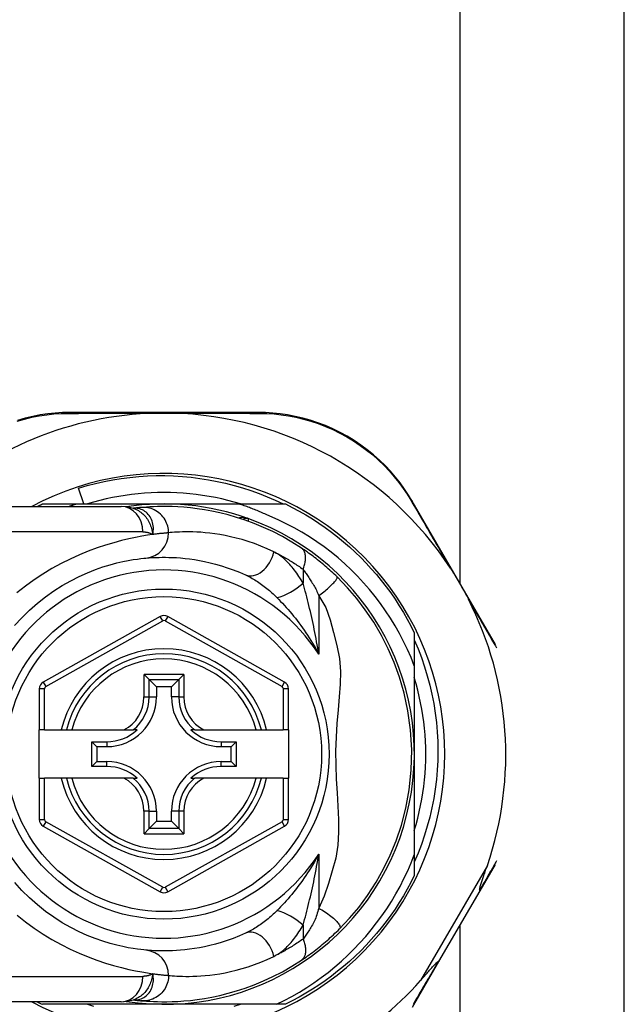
# Model space of a CAD drawing. Header units: inches. Extents: x 5 to 161, y 9 to 87.
# Tile 15 of 195: x 5.921 to 6.857, y 24.735 to 26.261. Entities that reach past the tile are written whole.
import ezdxf

# ---------------------------------------------------------------- set-up
doc = ezdxf.new("R2010")
doc.units = ezdxf.units.IN
doc.header["$MEASUREMENT"] = 0
doc.layers.add('Visible Edges(ANSI)', color=7, linetype='Continuous', lineweight=25)
doc.layers.add('Visible Tangent Edges(ANSI)', color=7, linetype='Continuous', lineweight=25)

msp = doc.modelspace()

# ---------------------------------------------------------------- linework, layer by layer
at = {"layer": 'Visible Edges(ANSI)'}
for p, q in [((6.8575, 23.8141), (6.8575, 28.7359)), ((6.6033, 25.3872), (6.6033, 28.6499)), ((6.2907, 25.6526), (5.9986, 25.6526)), ((6.0202, 25.5109), (6.0123, 25.5355)), ((5.8408, 25.5069), (6.0781, 25.5069)), ((5.9564, 25.5109), (6.0095, 25.5109)), ((6.0095, 25.5109), (6.1445, 25.5109)), ((6.0972, 25.504), (6.0972, 25.504)), ((6.1445, 25.5109), (6.2604, 25.5109)), ((6.2604, 25.5109), (6.3326, 25.5109)), ((6.6578, 25.2931), (6.5292, 25.5151)), ((6.1387, 25.3364), (5.9575, 25.2347)), ((6.3313, 25.2347), (6.1503, 25.3364)), ((6.5323, 25.3112), (6.5323, 25.2598)), ((6.5323, 25.2598), (6.5323, 25.1231)), ((6.1137, 25.2464), (6.1215, 25.2386)), ((6.1675, 25.2386), (6.1753, 25.2464)), ((6.1215, 25.2386), (6.1329, 25.2272)), ((6.1675, 25.2386), (6.1561, 25.2272)), ((5.9515, 25.2244), (5.9515, 25.1605)), ((6.1329, 25.2272), (6.1329, 25.2117)), ((6.1561, 25.2272), (6.1329, 25.2272)), ((6.1561, 25.2117), (6.1561, 25.2272)), ((6.3373, 25.1605), (6.3373, 25.2244)), ((5.9594, 25.1605), (5.9515, 25.1605)), ((5.9515, 25.0857), (5.9515, 25.1605)), ((5.9594, 25.1605), (5.9854, 25.1605)), ((5.9854, 25.1605), (5.9935, 25.1605)), ((5.9935, 25.1605), (6.0017, 25.1605)), ((6.0017, 25.1605), (6.0827, 25.1605)), ((6.0827, 25.1605), (6.0969, 25.1605)), ((6.1028, 25.1605), (6.0969, 25.1605)), ((6.1921, 25.1605), (6.1862, 25.1605)), ((6.1921, 25.1605), (6.2063, 25.1605)), ((6.2063, 25.1605), (6.2873, 25.1605)), ((6.2873, 25.1605), (6.2954, 25.1605)), ((6.2954, 25.1605), (6.3035, 25.1605)), ((6.3035, 25.1605), (6.3294, 25.1605)), ((6.3373, 25.1605), (6.3294, 25.1605)), ((6.3373, 25.1605), (6.3373, 25.0857)), ((6.0328, 25.1039), (6.0328, 25.1422)), ((6.0328, 25.1422), (6.0404, 25.1346)), ((6.0328, 25.1422), (6.0559, 25.1422)), ((6.2331, 25.1422), (6.2562, 25.1422)), ((6.2562, 25.1422), (6.2486, 25.1346)), ((6.2562, 25.1422), (6.2562, 25.1039)), ((6.0404, 25.1346), (6.0404, 25.1115)), ((6.0559, 25.1346), (6.0404, 25.1346)), ((6.2486, 25.1346), (6.2331, 25.1346)), ((6.2486, 25.1115), (6.2486, 25.1346)), ((6.5323, 25.1231), (6.5323, 24.9672)), ((6.0328, 25.1039), (6.0404, 25.1115)), ((6.0404, 25.1115), (6.0559, 25.1115)), ((6.2331, 25.1115), (6.2486, 25.1115)), ((6.2562, 25.1039), (6.2486, 25.1115)), ((6.0559, 25.1039), (6.0328, 25.1039)), ((6.2562, 25.1039), (6.2331, 25.1039)), ((5.9515, 25.0857), (5.9515, 25.0217)), ((5.9515, 25.0857), (5.9594, 25.0857)), ((5.9854, 25.0857), (5.9594, 25.0857)), ((5.9935, 25.0857), (5.9854, 25.0857)), ((6.0017, 25.0857), (5.9935, 25.0857)), ((6.0827, 25.0857), (6.0017, 25.0857)), ((6.0969, 25.0857), (6.0827, 25.0857)), ((6.0969, 25.0857), (6.1028, 25.0857)), ((6.1862, 25.0857), (6.1921, 25.0857)), ((6.2063, 25.0857), (6.1921, 25.0857)), ((6.2873, 25.0857), (6.2063, 25.0857)), ((6.2954, 25.0857), (6.2873, 25.0857)), ((6.3035, 25.0857), (6.2954, 25.0857)), ((6.3294, 25.0857), (6.3035, 25.0857)), ((6.3294, 25.0857), (6.3373, 25.0857)), ((6.3373, 25.0217), (6.3373, 25.0857)), ((6.1329, 25.0345), (6.1329, 25.019)), ((6.1561, 25.019), (6.1561, 25.0345)), ((6.1215, 25.0076), (6.1329, 25.019)), ((6.1329, 25.019), (6.1561, 25.019)), ((6.1675, 25.0076), (6.1561, 25.019)), ((5.9575, 25.0114), (6.1387, 24.9098)), ((6.1215, 25.0076), (6.1137, 24.9997)), ((6.1503, 24.9098), (6.3313, 25.0114)), ((6.1753, 24.9997), (6.1675, 25.0076)), ((6.5323, 24.9672), (6.5323, 24.935)), ((6.6342, 24.9113), (6.6579, 24.9522)), ((6.5703, 24.8014), (6.6342, 24.9113)), ((6.6033, 23.9001), (6.6033, 24.8581)), ((6.5293, 24.7307), (6.5703, 24.8014)), ((6.0972, 24.7421), (6.0972, 24.7421)), ((6.0781, 24.7392), (5.8408, 24.7392)), ((6.1445, 24.7353), (5.9564, 24.7353)), ((6.3188, 24.7353), (6.1445, 24.7353)), ((6.3326, 24.7353), (6.3188, 24.7353))]:
    msp.add_line(p, q, dxfattribs=at)
at = {"layer": 'Visible Edges(ANSI)', "flags": 128}
for points in [[(5.9986, 25.6526), (5.9875, 25.6524), (5.9762, 25.6517), (5.9646, 25.6505), (5.953, 25.6488), (5.9412, 25.6466), (5.9295, 25.6438), (5.9177, 25.6404)], [(6.1322, 25.6516), (6.1332, 25.6516), (6.1342, 25.6517), (6.1353, 25.6517), (6.1363, 25.6517), (6.1373, 25.6517), (6.1384, 25.6517), (6.1394, 25.6517), (6.1404, 25.6517), (6.1414, 25.6517), (6.1425, 25.6517), (6.1435, 25.6517), (6.1445, 25.6517), (6.1455, 25.6517), (6.1466, 25.6517), (6.1476, 25.6517), (6.1486, 25.6517), (6.1496, 25.6517), (6.1507, 25.6517), (6.1517, 25.6517), (6.1527, 25.6517), (6.1537, 25.6517), (6.1548, 25.6517), (6.1558, 25.6516), (6.1568, 25.6516)], [(6.5292, 25.5151), (6.5235, 25.5246), (6.5172, 25.534), (6.5104, 25.5434), (6.5032, 25.5526), (6.4954, 25.5616), (6.4871, 25.5703), (6.4784, 25.5788), (6.4692, 25.587), (6.4595, 25.5948), (6.4495, 25.6022), (6.439, 25.6092), (6.4283, 25.6158), (6.4172, 25.6218), (6.406, 25.6273), (6.3945, 25.6323), (6.3829, 25.6367), (6.3712, 25.6406), (6.3595, 25.6438), (6.3478, 25.6466), (6.3361, 25.6488), (6.3246, 25.6505), (6.3131, 25.6517), (6.3018, 25.6524), (6.2907, 25.6526)], [(6.0123, 25.5355), (6.0254, 25.5393), (6.0385, 25.5427), (6.0517, 25.5456), (6.0651, 25.5482), (6.0784, 25.5503), (6.0919, 25.552), (6.1054, 25.5533), (6.1189, 25.5542), (6.1324, 25.5547), (6.146, 25.5547), (6.1595, 25.5543), (6.1731, 25.5534), (6.1866, 25.5522), (6.2001, 25.5505), (6.2135, 25.5484), (6.2268, 25.5458), (6.2401, 25.5429), (6.2532, 25.5395), (6.2662, 25.5358), (6.2791, 25.5316), (6.2918, 25.527), (6.3044, 25.522), (6.3169, 25.5167), (6.3292, 25.5109)], [(6.263, 25.5109), (6.2534, 25.5137), (6.2437, 25.5163), (6.234, 25.5186), (6.2242, 25.5207), (6.2143, 25.5225), (6.2044, 25.5241), (6.1945, 25.5255), (6.1845, 25.5266), (6.1745, 25.5275), (6.1645, 25.5281), (6.1545, 25.5285), (6.1445, 25.5286), (6.1345, 25.5285), (6.1245, 25.5281), (6.1144, 25.5275), (6.1045, 25.5266), (6.0945, 25.5255), (6.0846, 25.5241), (6.0747, 25.5225), (6.0648, 25.5207), (6.055, 25.5186), (6.0453, 25.5163), (6.0356, 25.5137), (6.0259, 25.5109)], [(5.9485, 25.5069), (5.9488, 25.5071), (5.9492, 25.5073), (5.9495, 25.5074), (5.9498, 25.5076), (5.9501, 25.5078), (5.9505, 25.5079), (5.9508, 25.5081), (5.9511, 25.5083), (5.9515, 25.5084), (5.9518, 25.5086), (5.9521, 25.5088), (5.9524, 25.5089), (5.9528, 25.5091), (5.9531, 25.5093), (5.9534, 25.5094), (5.9538, 25.5096), (5.9541, 25.5097), (5.9544, 25.5099), (5.9548, 25.5101), (5.9551, 25.5102), (5.9554, 25.5104), (5.9557, 25.5106), (5.9561, 25.5107), (5.9564, 25.5109)], [(6.0095, 25.5109), (6.009, 25.5107), (6.0085, 25.5106), (6.008, 25.5104), (6.0075, 25.5102), (6.007, 25.5101), (6.0066, 25.5099), (6.0061, 25.5098), (6.0056, 25.5096), (6.0051, 25.5094), (6.0046, 25.5093), (6.0041, 25.5091), (6.0037, 25.5089), (6.0032, 25.5088), (6.0027, 25.5086), (6.0022, 25.5085), (6.0017, 25.5083), (6.0012, 25.5081), (6.0008, 25.508), (6.0003, 25.5078), (5.9998, 25.5076), (5.9993, 25.5074), (5.9988, 25.5073), (5.9983, 25.5071), (5.9979, 25.5069)], [(6.0975, 25.5039), (6.0876, 25.5062), (6.0781, 25.5069)], [(6.1092, 25.5053), (6.1089, 25.5053), (6.1085, 25.5052), (6.1082, 25.5052), (6.1078, 25.5052), (6.1074, 25.5051), (6.107, 25.5051), (6.1066, 25.5051), (6.1061, 25.505), (6.1057, 25.505), (6.1052, 25.5049), (6.1047, 25.5049), (6.1042, 25.5048), (6.1037, 25.5048), (6.1032, 25.5047), (6.1027, 25.5046), (6.1021, 25.5046), (6.1016, 25.5045), (6.101, 25.5045), (6.1004, 25.5044), (6.0998, 25.5043), (6.0992, 25.5043), (6.0985, 25.5042), (6.0979, 25.5041), (6.0972, 25.504)], [(6.3574, 25.4425), (6.3427, 25.4518), (6.3279, 25.4603), (6.3132, 25.4679), (6.2987, 25.4746), (6.2844, 25.4805), (6.2705, 25.4857), (6.2569, 25.4901), (6.2438, 25.4939), (6.2311, 25.497), (6.2189, 25.4997), (6.2072, 25.5018), (6.196, 25.5035), (6.1854, 25.5047), (6.1754, 25.5057), (6.166, 25.5063), (6.1572, 25.5067), (6.1489, 25.5069), (6.1413, 25.5069), (6.1344, 25.5068), (6.1281, 25.5066), (6.1224, 25.5063), (6.1173, 25.506), (6.113, 25.5056), (6.1092, 25.5053)], [(6.3086, 25.4917), (6.3067, 25.4927), (6.3047, 25.4936), (6.3027, 25.4945), (6.3008, 25.4954), (6.2988, 25.4962), (6.2968, 25.4971), (6.2948, 25.498), (6.2928, 25.4988), (6.2908, 25.4996), (6.2888, 25.5005), (6.2868, 25.5013), (6.2848, 25.5021), (6.2828, 25.5029), (6.2808, 25.5037), (6.2788, 25.5044), (6.2768, 25.5052), (6.2747, 25.5059), (6.2727, 25.5067), (6.2707, 25.5074), (6.2686, 25.5081), (6.2666, 25.5088), (6.2645, 25.5095), (6.2625, 25.5102), (6.2604, 25.5109)], [(6.3326, 25.5109), (6.3433, 25.5055), (6.3539, 25.4998), (6.3643, 25.4938), (6.3745, 25.4876), (6.3845, 25.4811), (6.3944, 25.4742), (6.4041, 25.4671), (6.4135, 25.4598), (6.4228, 25.4522), (6.4318, 25.4443), (6.4407, 25.4362), (6.4493, 25.4278), (6.4576, 25.4192), (6.4657, 25.4104), (6.4736, 25.4014), (6.4812, 25.3921), (6.4886, 25.3826), (6.4957, 25.373), (6.5025, 25.3631), (6.509, 25.3531), (6.5153, 25.3428), (6.5212, 25.3324), (6.5269, 25.3219), (6.5323, 25.3112)], [(6.5323, 25.2598), (6.5272, 25.2726), (6.5217, 25.2852), (6.5157, 25.2976), (6.5094, 25.3099), (6.5026, 25.3219), (6.4954, 25.3337), (6.4879, 25.3453), (6.4799, 25.3565), (6.4716, 25.3676), (6.4629, 25.3783), (6.4538, 25.3887), (6.4444, 25.3988), (6.4347, 25.4086), (6.4246, 25.418), (6.4142, 25.4271), (6.4035, 25.4359), (6.3925, 25.4442), (6.3813, 25.4522), (6.3698, 25.4598), (6.358, 25.467), (6.346, 25.4738), (6.3337, 25.4802), (6.3213, 25.4862), (6.3086, 25.4917)], [(6.4127, 25.3977), (6.4105, 25.3999), (6.4082, 25.402), (6.4059, 25.4041), (6.4036, 25.4063), (6.4013, 25.4084), (6.399, 25.4104), (6.3966, 25.4125), (6.3943, 25.4146), (6.3919, 25.4166), (6.3896, 25.4185), (6.3872, 25.4205), (6.3848, 25.4224), (6.3825, 25.4243), (6.3801, 25.4261), (6.3778, 25.4279), (6.3755, 25.4297), (6.3732, 25.4314), (6.3709, 25.4331), (6.3686, 25.4348), (6.3663, 25.4364), (6.364, 25.438), (6.3618, 25.4395), (6.3596, 25.441), (6.3574, 25.4425)], [(5.9133, 25.3222), (5.9245, 25.3345), (5.9362, 25.346), (5.9485, 25.3569), (5.9611, 25.3669), (5.974, 25.3761), (5.9871, 25.3844), (6.0002, 25.3918), (6.0133, 25.3984), (6.026, 25.4041), (6.0383, 25.4091), (6.0501, 25.4132), (6.0612, 25.4166), (6.0715, 25.4194), (6.0809, 25.4216), (6.0893, 25.4233), (6.0969, 25.4246), (6.1034, 25.4255), (6.1088, 25.4262), (6.1132, 25.4266), (6.1165, 25.4269)], [(6.1165, 25.4269), (6.1189, 25.4271), (6.1218, 25.4273), (6.125, 25.4276), (6.1286, 25.4278), (6.1326, 25.428), (6.1369, 25.4281), (6.1416, 25.4282), (6.1467, 25.4282), (6.1521, 25.4281), (6.1579, 25.4279), (6.164, 25.4276), (6.1704, 25.4271), (6.1772, 25.4265), (6.1843, 25.4256), (6.1917, 25.4245), (6.1995, 25.4232), (6.2075, 25.4216), (6.2159, 25.4197), (6.2246, 25.4175), (6.2334, 25.4149), (6.2426, 25.412), (6.2519, 25.4087), (6.2613, 25.4049), (6.271, 25.4008)], [(6.5882, 25.4112), (6.5895, 25.4093), (6.5907, 25.4073), (6.5919, 25.4053), (6.5932, 25.4034), (6.5944, 25.4014), (6.5956, 25.3994), (6.5968, 25.3974), (6.598, 25.3954), (6.5992, 25.3934), (6.6003, 25.3915), (6.6015, 25.3895), (6.6026, 25.3875), (6.6037, 25.3856), (6.6049, 25.3836), (6.606, 25.3816), (6.6071, 25.3796), (6.6082, 25.3776), (6.6094, 25.3756), (6.6105, 25.3736), (6.6116, 25.3715), (6.6127, 25.3694), (6.6139, 25.3673), (6.615, 25.3653), (6.616, 25.3632)], [(6.4164, 24.8521), (6.4319, 24.8686), (6.4461, 24.8855), (6.4598, 24.9041), (6.473, 24.9244), (6.4846, 24.9451), (6.4949, 24.9663), (6.5041, 24.9887), (6.5122, 25.0128), (6.5191, 25.0391), (6.5243, 25.0677), (6.5276, 25.0983), (6.5283, 25.1295), (6.5265, 25.1605), (6.5224, 25.1902), (6.5166, 25.2174), (6.5094, 25.2422), (6.5012, 25.265), (6.4919, 25.2863), (6.4815, 25.3068), (6.4695, 25.3274), (6.4564, 25.3468), (6.4431, 25.3644), (6.4288, 25.381), (6.4127, 25.3977)], [(6.5323, 25.3), (6.538, 25.2864), (6.5433, 25.2726), (6.5481, 25.2586), (6.5524, 25.2444), (6.5562, 25.2301), (6.5595, 25.2158), (6.5623, 25.2013), (6.5646, 25.1867), (6.5664, 25.1721), (6.5677, 25.1574), (6.5685, 25.1427), (6.5688, 25.1279), (6.5685, 25.1131), (6.5677, 25.0984), (6.5664, 25.0836), (6.5647, 25.0689), (6.5623, 25.0544), (6.5595, 25.0399), (6.5562, 25.0255), (6.5524, 25.0113), (6.5481, 24.9972), (6.5433, 24.9832), (6.5381, 24.9694), (6.5323, 24.9558)], [(6.5323, 25.0045), (6.5351, 25.0141), (6.5377, 25.0238), (6.54, 25.0336), (6.5421, 25.0434), (6.5439, 25.0532), (6.5456, 25.0631), (6.5469, 25.0731), (6.548, 25.083), (6.5489, 25.093), (6.5495, 25.103), (6.5499, 25.1131), (6.55, 25.1231), (6.5499, 25.1331), (6.5495, 25.1431), (6.5489, 25.1531), (6.548, 25.1631), (6.5469, 25.1731), (6.5456, 25.183), (6.5439, 25.1929), (6.5421, 25.2028), (6.54, 25.2126), (6.5377, 25.2223), (6.5351, 25.232), (6.5323, 25.2416)], [(6.3188, 24.7353), (6.3308, 24.7413), (6.3427, 24.7476), (6.3543, 24.7543), (6.3657, 24.7614), (6.3769, 24.7688), (6.3879, 24.7767), (6.3986, 24.7848), (6.4091, 24.7933), (6.4193, 24.8021), (6.4292, 24.8113), (6.4387, 24.8208), (6.448, 24.8305), (6.457, 24.8405), (6.4656, 24.8508), (6.4739, 24.8614), (6.4819, 24.8723), (6.4895, 24.8834), (6.4967, 24.8947), (6.5036, 24.9063), (6.5102, 24.9181), (6.5163, 24.9301), (6.522, 24.9423), (6.5274, 24.9547), (6.5323, 24.9672)], [(6.6335, 24.9123), (6.6334, 24.913), (6.6335, 24.9141), (6.6338, 24.9153), (6.6341, 24.9167), (6.6345, 24.9181), (6.635, 24.9196), (6.6355, 24.9212), (6.636, 24.9227), (6.6365, 24.9243), (6.637, 24.9257), (6.6374, 24.9271), (6.6379, 24.9286), (6.6384, 24.9302), (6.639, 24.9318), (6.6396, 24.9334), (6.6401, 24.9351), (6.6407, 24.9369), (6.6414, 24.9387), (6.642, 24.9406), (6.6427, 24.9425), (6.6433, 24.9445), (6.644, 24.9465), (6.6447, 24.9485), (6.6454, 24.9506)], [(6.1165, 24.8192), (6.1132, 24.8196), (6.1089, 24.82), (6.1034, 24.8207), (6.0969, 24.8217), (6.0893, 24.823), (6.0808, 24.8247), (6.0713, 24.8269), (6.061, 24.8296), (6.0499, 24.833), (6.0381, 24.8372), (6.0258, 24.8421), (6.0131, 24.8478), (6.0001, 24.8544), (5.987, 24.8618), (5.9739, 24.8701), (5.961, 24.8793), (5.9485, 24.8893), (5.9363, 24.9002), (5.9246, 24.9118), (5.9134, 24.9241)], [(6.5323, 24.935), (6.5269, 24.9243), (6.5212, 24.9137), (6.5153, 24.9033), (6.509, 24.8931), (6.5025, 24.883), (6.4957, 24.8732), (6.4886, 24.8635), (6.4812, 24.854), (6.4736, 24.8448), (6.4657, 24.8357), (6.4576, 24.8269), (6.4493, 24.8183), (6.4407, 24.81), (6.4318, 24.8018), (6.4228, 24.794), (6.4135, 24.7864), (6.4041, 24.779), (6.3944, 24.7719), (6.3845, 24.7651), (6.3745, 24.7586), (6.3643, 24.7523), (6.3539, 24.7463), (6.3433, 24.7407), (6.3326, 24.7353)], [(6.6342, 24.9113), (6.6342, 24.9113), (6.6342, 24.9113), (6.6342, 24.9113), (6.6342, 24.9114), (6.6342, 24.9114), (6.6342, 24.9114), (6.6342, 24.9115), (6.6342, 24.9115), (6.6341, 24.9115), (6.6341, 24.9116), (6.6341, 24.9116), (6.6341, 24.9117), (6.6341, 24.9117), (6.634, 24.9117), (6.634, 24.9118), (6.6339, 24.9118), (6.6339, 24.9119), (6.6339, 24.9119), (6.6338, 24.912), (6.6338, 24.9121), (6.6337, 24.9121), (6.6337, 24.9122), (6.6336, 24.9122), (6.6335, 24.9123)], [(6.3574, 24.8037), (6.3598, 24.8053), (6.3622, 24.8069), (6.3646, 24.8086), (6.3671, 24.8103), (6.3696, 24.8121), (6.3721, 24.814), (6.3746, 24.8158), (6.3771, 24.8177), (6.3797, 24.8197), (6.3822, 24.8217), (6.3848, 24.8237), (6.3873, 24.8258), (6.3898, 24.8279), (6.3924, 24.83), (6.3949, 24.8321), (6.3973, 24.8343), (6.3998, 24.8364), (6.4022, 24.8386), (6.4047, 24.8408), (6.4071, 24.8431), (6.4094, 24.8453), (6.4118, 24.8476), (6.4141, 24.8498), (6.4164, 24.8521)], [(6.271, 24.8454), (6.2613, 24.8412), (6.2518, 24.8375), (6.2425, 24.8341), (6.2333, 24.8312), (6.2244, 24.8286), (6.2158, 24.8264), (6.2074, 24.8245), (6.1994, 24.8229), (6.1916, 24.8216), (6.1842, 24.8205), (6.1771, 24.8197), (6.1703, 24.819), (6.1639, 24.8186), (6.1578, 24.8182), (6.152, 24.8181), (6.1466, 24.818), (6.1416, 24.818), (6.1369, 24.818), (6.1326, 24.8182), (6.1286, 24.8184), (6.125, 24.8186), (6.1218, 24.8188), (6.1189, 24.819), (6.1165, 24.8192)], [(6.1092, 24.7408), (6.113, 24.7405), (6.1173, 24.7402), (6.1224, 24.7399), (6.1281, 24.7396), (6.1344, 24.7394), (6.1413, 24.7392), (6.1489, 24.7392), (6.1572, 24.7394), (6.166, 24.7398), (6.1754, 24.7405), (6.1854, 24.7414), (6.196, 24.7427), (6.2072, 24.7444), (6.2189, 24.7465), (6.2311, 24.7491), (6.2438, 24.7523), (6.2569, 24.7561), (6.2705, 24.7605), (6.2844, 24.7656), (6.2987, 24.7715), (6.3132, 24.7783), (6.3279, 24.7858), (6.3426, 24.7943), (6.3574, 24.8037)], [(6.5418, 24.7721), (6.5433, 24.7739), (6.5448, 24.7756), (6.5463, 24.7773), (6.5478, 24.7789), (6.5492, 24.7806), (6.5506, 24.7822), (6.552, 24.7837), (6.5533, 24.7852), (6.5546, 24.7867), (6.5559, 24.7881), (6.5571, 24.7895), (6.5582, 24.7908), (6.5594, 24.792), (6.5604, 24.7932), (6.5614, 24.7943), (6.5624, 24.7954), (6.5634, 24.7964), (6.5644, 24.7975), (6.5654, 24.7985), (6.5663, 24.7994), (6.5672, 24.8002), (6.568, 24.8009), (6.5686, 24.8013), (6.5691, 24.8014)], [(6.5703, 24.8014), (6.5703, 24.8014), (6.5703, 24.8013), (6.5703, 24.8013), (6.5703, 24.8013), (6.5702, 24.8013), (6.5702, 24.8013), (6.5702, 24.8013), (6.5701, 24.8013), (6.5701, 24.8013), (6.5701, 24.8013), (6.57, 24.8013), (6.57, 24.8013), (6.5699, 24.8013), (6.5699, 24.8013), (6.5698, 24.8013), (6.5697, 24.8013), (6.5697, 24.8013), (6.5696, 24.8013), (6.5695, 24.8013), (6.5695, 24.8014), (6.5694, 24.8014), (6.5693, 24.8014), (6.5692, 24.8014), (6.5691, 24.8014)], [(6.0781, 24.7392), (6.0876, 24.7399), (6.0975, 24.7422)], [(6.0972, 24.7421), (6.0979, 24.7421), (6.0985, 24.742), (6.0992, 24.7419), (6.0998, 24.7418), (6.1004, 24.7418), (6.101, 24.7417), (6.1016, 24.7416), (6.1021, 24.7416), (6.1027, 24.7415), (6.1032, 24.7414), (6.1037, 24.7414), (6.1042, 24.7413), (6.1047, 24.7413), (6.1052, 24.7412), (6.1057, 24.7412), (6.1061, 24.7411), (6.1066, 24.7411), (6.107, 24.7411), (6.1074, 24.741), (6.1078, 24.741), (6.1082, 24.7409), (6.1085, 24.7409), (6.1089, 24.7409), (6.1092, 24.7408)], [(6.0259, 24.7353), (6.0356, 24.7325)], [(6.2534, 24.7325), (6.263, 24.7353)]]:
    msp.add_lwpolyline(points, dxfattribs=at)
at = {"layer": 'Visible Edges(ANSI)'}
msp.add_circle((6.1445, 25.1231), 0.2559, dxfattribs=at)
for centre, radius, start, end in [((6.1445, 25.1222), 0.5295, 91.3331, 133.4046), ((6.1445, 25.1222), 0.5295, 33.0725, 88.6669), ((6.1445, 25.1231), 0.435, 241.9275, 118.0725), ((6.1445, 25.1231), 0.3878, 70.212, 98.6661), ((6.1445, 25.1231), 0.3878, 261.3339, 70.212), ((6.2724, 25.4787), 0.00984, 70.212, 123.9366), ((6.1445, 25.1222), 0.5295, 341.0854, 27.0685), ((6.1445, 25.3261), 0.0118, 60.6868, 119.2912), ((6.1445, 25.1231), 0.1555, 13.9164, 166.0836), ((5.9633, 25.2244), 0.0118, 119.2912, 180), ((6.3255, 25.2244), 0.0118, 0, 60.6868), ((6.0559, 25.2117), 0.077, 270, 0), ((6.2331, 25.2117), 0.077, 180, 270), ((6.0559, 25.2117), 0.0694, 270, 312.5174), ((6.2331, 25.2117), 0.0694, 227.4826, 270), ((6.0559, 25.0345), 0.077, 0, 90), ((6.2331, 25.0345), 0.077, 90, 180), ((6.0559, 25.0345), 0.0694, 47.4826, 90), ((6.2331, 25.0345), 0.0694, 90, 132.5174), ((6.1445, 25.1231), 0.1555, 193.9164, 346.0836), ((5.9633, 25.0217), 0.0118, 180, 240.7088), ((6.3255, 25.0217), 0.0118, 299.3132, 0), ((6.1445, 24.9201), 0.0118, 240.7088, 299.3132), ((6.1445, 25.1222), 0.5295, 281.6205, 318.6133), ((6.1445, 25.1222), 0.5295, 226.3272, 258.3795), ((6.1445, 25.1231), 0.431, 242.9516, 244.1261)]:
    msp.add_arc(centre, radius, start, end, dxfattribs=at)
at = {"layer": 'Visible Tangent Edges(ANSI)'}
for p, q in [((6.112, 25.4676), (5.8408, 25.4676)), ((6.3599, 25.4097), (6.3599, 25.388)), ((6.3842, 25.3686), (6.3842, 25.278)), ((6.1426, 25.3295), (6.1387, 25.3364)), ((6.1503, 25.3364), (6.1464, 25.3295)), ((5.9614, 25.2279), (6.1426, 25.3295)), ((6.1464, 25.3295), (6.3274, 25.2279)), ((6.1137, 25.2117), (6.1137, 25.2464)), ((6.1753, 25.2464), (6.1137, 25.2464)), ((6.1753, 25.2464), (6.1753, 25.2117)), ((5.9575, 25.2347), (5.9614, 25.2279)), ((6.1215, 25.2117), (6.1215, 25.2386)), ((6.1215, 25.2386), (6.1675, 25.2386)), ((6.1675, 25.2386), (6.1675, 25.2117)), ((6.3274, 25.2279), (6.3313, 25.2347)), ((5.9594, 25.2244), (5.9515, 25.2244)), ((5.9594, 25.1605), (5.9594, 25.2244)), ((6.3373, 25.2244), (6.3294, 25.2244)), ((6.3294, 25.2244), (6.3294, 25.1605)), ((6.1137, 25.2117), (6.1215, 25.2117)), ((6.1215, 25.2117), (6.1329, 25.2117)), ((6.1675, 25.2117), (6.1561, 25.2117)), ((6.1675, 25.2117), (6.1753, 25.2117)), ((6.0559, 25.1422), (6.0559, 25.1346)), ((6.2331, 25.1422), (6.2331, 25.1346)), ((6.0559, 25.1039), (6.0559, 25.1115)), ((6.2331, 25.1039), (6.2331, 25.1115)), ((5.9594, 25.0217), (5.9594, 25.0857)), ((6.3294, 25.0857), (6.3294, 25.0217)), ((6.1137, 24.9997), (6.1137, 25.0345)), ((6.1215, 25.0345), (6.1137, 25.0345)), ((6.1215, 25.0076), (6.1215, 25.0345)), ((6.1215, 25.0345), (6.1329, 25.0345)), ((6.1675, 25.0345), (6.1561, 25.0345)), ((6.1753, 25.0345), (6.1675, 25.0345)), ((6.1675, 25.0345), (6.1675, 25.0076)), ((6.1753, 25.0345), (6.1753, 24.9997)), ((5.9515, 25.0217), (5.9594, 25.0217)), ((5.9614, 25.0183), (5.9575, 25.0114)), ((6.1426, 24.9167), (5.9614, 25.0183)), ((6.3274, 25.0183), (6.1464, 24.9167)), ((6.3313, 25.0114), (6.3274, 25.0183)), ((6.3294, 25.0217), (6.3373, 25.0217)), ((6.1137, 24.9997), (6.1753, 24.9997)), ((6.1675, 25.0076), (6.1215, 25.0076)), ((6.3842, 24.9681), (6.3842, 24.8842)), ((6.6454, 24.9506), (6.5418, 24.7721)), ((6.1387, 24.9098), (6.1426, 24.9167)), ((6.1464, 24.9167), (6.1503, 24.9098)), ((6.3599, 24.8581), (6.3599, 24.8365)), ((5.8408, 24.7786), (6.112, 24.7786))]:
    msp.add_line(p, q, dxfattribs=at)
at = {"layer": 'Visible Tangent Edges(ANSI)', "flags": 128}
for points in [[(5.917, 25.6391), (5.9285, 25.6424), (5.94, 25.6452), (5.9515, 25.6474), (5.9629, 25.6491), (5.9742, 25.6503), (5.9853, 25.651), (5.9962, 25.6513)], [(5.9962, 25.6513), (6.0014, 25.6513), (6.0067, 25.6513), (6.012, 25.6513), (6.0174, 25.6514), (6.0228, 25.6514), (6.0282, 25.6514), (6.0337, 25.6514), (6.0393, 25.6514), (6.0448, 25.6515), (6.0504, 25.6515), (6.0561, 25.6515), (6.0617, 25.6515), (6.0674, 25.6515), (6.0732, 25.6515), (6.079, 25.6515), (6.0848, 25.6516), (6.0906, 25.6516), (6.0965, 25.6516), (6.1024, 25.6516), (6.1083, 25.6516), (6.1143, 25.6516), (6.1202, 25.6516), (6.1262, 25.6516), (6.1322, 25.6516)], [(6.1568, 25.6516), (6.1628, 25.6516), (6.1688, 25.6516), (6.1748, 25.6516), (6.1807, 25.6516), (6.1867, 25.6516), (6.1926, 25.6516), (6.1984, 25.6516), (6.2043, 25.6516), (6.2101, 25.6515), (6.2159, 25.6515), (6.2217, 25.6515), (6.2274, 25.6515), (6.2331, 25.6515), (6.2388, 25.6515), (6.2444, 25.6515), (6.25, 25.6514), (6.2555, 25.6514), (6.261, 25.6514), (6.2665, 25.6514), (6.2719, 25.6514), (6.2773, 25.6513), (6.2826, 25.6513), (6.2879, 25.6513), (6.2932, 25.6513)], [(6.2932, 25.6513), (6.304, 25.651), (6.3151, 25.6503), (6.3263, 25.6491), (6.3376, 25.6474), (6.349, 25.6452), (6.3605, 25.6425), (6.3719, 25.6392), (6.3834, 25.6355), (6.3947, 25.6311), (6.4059, 25.6262), (6.417, 25.6208), (6.4278, 25.6149), (6.4383, 25.6085), (6.4485, 25.6017), (6.4584, 25.5944), (6.4679, 25.5868), (6.4769, 25.5788), (6.4854, 25.5705), (6.4936, 25.5619), (6.5012, 25.5531), (6.5083, 25.5442), (6.515, 25.535), (6.5212, 25.5258), (6.5268, 25.5166)], [(6.0985, 25.5041), (6.0984, 25.5041), (6.0984, 25.5041), (6.0983, 25.5041), (6.0982, 25.5041), (6.0982, 25.5041), (6.0981, 25.5041), (6.098, 25.5041), (6.098, 25.5041), (6.0979, 25.5041), (6.0979, 25.5041), (6.0978, 25.5041), (6.0978, 25.5041), (6.0977, 25.5041), (6.0977, 25.5041), (6.0976, 25.5041), (6.0976, 25.504), (6.0975, 25.504), (6.0975, 25.504), (6.0974, 25.504), (6.0974, 25.504), (6.0973, 25.504), (6.0973, 25.504), (6.0973, 25.504), (6.0972, 25.504)], [(6.0975, 25.5039), (6.0994, 25.5032), (6.1014, 25.5024), (6.1032, 25.5015), (6.1051, 25.5005), (6.1069, 25.4994), (6.1086, 25.4981), (6.1103, 25.4968), (6.1119, 25.4954), (6.1134, 25.4939), (6.1149, 25.4923), (6.1163, 25.4907), (6.1176, 25.4889), (6.1188, 25.4871), (6.12, 25.4852), (6.1211, 25.4833), (6.1221, 25.4813), (6.123, 25.4792), (6.1238, 25.4771), (6.1245, 25.4749), (6.1252, 25.4727), (6.1257, 25.4705), (6.1262, 25.4682), (6.1267, 25.4658), (6.127, 25.4634)], [(6.127, 25.4634), (6.1276, 25.4662), (6.128, 25.4689), (6.1281, 25.4716), (6.1281, 25.4742), (6.1279, 25.4769), (6.1275, 25.4794), (6.1269, 25.4819), (6.1262, 25.4843), (6.1253, 25.4866), (6.1242, 25.4888), (6.123, 25.4909), (6.1217, 25.4928), (6.1202, 25.4947), (6.1186, 25.4964), (6.1169, 25.4979), (6.1151, 25.4993), (6.1133, 25.5005), (6.1113, 25.5016), (6.1093, 25.5024), (6.1072, 25.5031), (6.1051, 25.5036), (6.1029, 25.504), (6.1007, 25.5041), (6.0985, 25.5041)], [(6.1517, 25.4661), (6.1516, 25.4686), (6.1514, 25.4711), (6.151, 25.4736), (6.1504, 25.4762), (6.1496, 25.4788), (6.1487, 25.4813), (6.1475, 25.4838), (6.1462, 25.4863), (6.1446, 25.4887), (6.1429, 25.491), (6.141, 25.4932), (6.139, 25.4952), (6.1368, 25.4971), (6.1345, 25.4987), (6.1321, 25.5003), (6.1296, 25.5016), (6.1271, 25.5027), (6.1245, 25.5036), (6.1219, 25.5044), (6.1193, 25.5049), (6.1167, 25.5053), (6.1141, 25.5055), (6.1117, 25.5055), (6.1092, 25.5053)], [(6.5268, 25.5166), (6.5292, 25.5125), (6.5316, 25.5084), (6.534, 25.5042), (6.5365, 25.5001), (6.5389, 25.4959), (6.5414, 25.4917), (6.5439, 25.4874), (6.5464, 25.4831), (6.5489, 25.4788), (6.5514, 25.4745), (6.554, 25.4701), (6.5565, 25.4657), (6.5591, 25.4613), (6.5617, 25.4568), (6.5643, 25.4524), (6.5669, 25.4479), (6.5695, 25.4434), (6.5722, 25.4388), (6.5748, 25.4343), (6.5775, 25.4297), (6.5802, 25.4251), (6.5828, 25.4205), (6.5855, 25.4158), (6.5882, 25.4112)], [(6.2758, 25.488), (6.2752, 25.4882), (6.2746, 25.4884), (6.2739, 25.4886), (6.2733, 25.4887), (6.2727, 25.4889), (6.2721, 25.489), (6.2714, 25.4892), (6.2708, 25.4893), (6.2701, 25.4894), (6.2695, 25.4895), (6.2689, 25.4895), (6.2682, 25.4896), (6.2676, 25.4896), (6.267, 25.4897), (6.2663, 25.4897), (6.2657, 25.4897), (6.2651, 25.4896), (6.2644, 25.4896), (6.2638, 25.4895), (6.2632, 25.4894), (6.2625, 25.4893), (6.2619, 25.4892), (6.2613, 25.4891), (6.2607, 25.4889)], [(6.275, 25.4841), (6.275, 25.4844), (6.2751, 25.4847), (6.2751, 25.485), (6.2752, 25.4852), (6.2753, 25.4855), (6.2753, 25.4857), (6.2754, 25.486), (6.2754, 25.4862), (6.2754, 25.4864), (6.2755, 25.4866), (6.2755, 25.4868), (6.2756, 25.487), (6.2756, 25.4871), (6.2756, 25.4873), (6.2757, 25.4874), (6.2757, 25.4875), (6.2757, 25.4876), (6.2757, 25.4877), (6.2757, 25.4878), (6.2758, 25.4879), (6.2758, 25.4879), (6.2758, 25.4879), (6.2758, 25.488), (6.2758, 25.488)], [(6.127, 25.4634), (6.1191, 25.4623), (6.1102, 25.4608), (6.1005, 25.459), (6.09, 25.4567), (6.0787, 25.454), (6.0667, 25.4508), (6.0541, 25.447), (6.0409, 25.4426), (6.0274, 25.4375), (6.0135, 25.4318), (5.9994, 25.4254), (5.9853, 25.4183), (5.9711, 25.4106), (5.9571, 25.4022), (5.9433, 25.3931), (5.9299, 25.3833), (5.9168, 25.3729)], [(6.112, 25.4676), (6.1127, 25.4676), (6.1133, 25.4675), (6.114, 25.4675), (6.1147, 25.4675), (6.1154, 25.4674), (6.116, 25.4673), (6.1167, 25.4672), (6.1174, 25.4671), (6.118, 25.467), (6.1187, 25.4669), (6.1193, 25.4667), (6.1199, 25.4666), (6.1206, 25.4664), (6.1212, 25.4662), (6.1218, 25.466), (6.1224, 25.4658), (6.123, 25.4655), (6.1236, 25.4653), (6.1242, 25.465), (6.1248, 25.4647), (6.1254, 25.4644), (6.1259, 25.4641), (6.1265, 25.4638), (6.127, 25.4634)], [(6.1517, 25.4661), (6.1511, 25.4661), (6.1505, 25.466), (6.1498, 25.466), (6.1491, 25.4659), (6.1484, 25.4658), (6.1476, 25.4658), (6.1468, 25.4657), (6.1459, 25.4656), (6.145, 25.4655), (6.1441, 25.4654), (6.1431, 25.4653), (6.1421, 25.4652), (6.1411, 25.4651), (6.14, 25.465), (6.1388, 25.4649), (6.1377, 25.4648), (6.1365, 25.4646), (6.1352, 25.4645), (6.134, 25.4643), (6.1326, 25.4642), (6.1313, 25.464), (6.1299, 25.4638), (6.1285, 25.4636), (6.127, 25.4634)], [(6.3147, 25.4366), (6.3046, 25.4413), (6.2946, 25.4455), (6.2848, 25.4493), (6.2752, 25.4526), (6.2658, 25.4555), (6.2566, 25.458), (6.2478, 25.4601), (6.2393, 25.4619), (6.2311, 25.4634), (6.2233, 25.4646), (6.2158, 25.4656), (6.2086, 25.4663), (6.2018, 25.4669), (6.1954, 25.4672), (6.1893, 25.4675), (6.1836, 25.4676), (6.1782, 25.4676), (6.1733, 25.4675), (6.1687, 25.4673), (6.1645, 25.4671), (6.1607, 25.4669), (6.1573, 25.4666), (6.1543, 25.4664), (6.1517, 25.4661)], [(6.3599, 25.4097), (6.3606, 25.4114), (6.3612, 25.4131), (6.3617, 25.4148), (6.3622, 25.4165), (6.3627, 25.4182), (6.3631, 25.4199), (6.3634, 25.4216), (6.3636, 25.4233), (6.3637, 25.425), (6.3638, 25.4266), (6.3638, 25.4282), (6.3638, 25.4297), (6.3636, 25.4312), (6.3634, 25.4326), (6.3631, 25.4339), (6.3627, 25.4352), (6.3622, 25.4364), (6.3617, 25.4375), (6.3611, 25.4385), (6.3605, 25.4395), (6.3598, 25.4404), (6.3591, 25.4412), (6.3583, 25.4418), (6.3574, 25.4425)], [(6.3147, 25.4366), (6.3166, 25.4357), (6.3185, 25.4347), (6.3203, 25.4338), (6.3222, 25.4328), (6.3241, 25.4319), (6.3259, 25.4309), (6.3278, 25.4298), (6.3297, 25.4288), (6.3316, 25.4277), (6.3334, 25.4267), (6.3353, 25.4256), (6.3372, 25.4245), (6.3391, 25.4233), (6.341, 25.4222), (6.3429, 25.421), (6.3448, 25.4199), (6.3467, 25.4187), (6.3486, 25.4174), (6.3504, 25.4162), (6.3523, 25.4149), (6.3542, 25.4137), (6.3561, 25.4124), (6.358, 25.411), (6.3599, 25.4097)], [(6.3599, 25.388), (6.3584, 25.3908), (6.3568, 25.3934), (6.3552, 25.3961), (6.3536, 25.3986), (6.3519, 25.4012), (6.3502, 25.4036), (6.3485, 25.4061), (6.3467, 25.4084), (6.3449, 25.4107), (6.3431, 25.413), (6.3412, 25.4151), (6.3394, 25.4172), (6.3374, 25.4193), (6.3355, 25.4213), (6.3335, 25.4232), (6.3315, 25.425), (6.3295, 25.4268), (6.3274, 25.4284), (6.3254, 25.43), (6.3233, 25.4315), (6.3212, 25.433), (6.319, 25.4343), (6.3169, 25.4355), (6.3147, 25.4366)], [(6.271, 25.4008), (6.273, 25.3998), (6.2751, 25.3988), (6.2771, 25.3977), (6.2792, 25.3966), (6.2813, 25.3954), (6.2834, 25.3942), (6.2854, 25.393), (6.2875, 25.3917), (6.2896, 25.3904), (6.2916, 25.389), (6.2937, 25.3876), (6.2957, 25.3861), (6.2978, 25.3846), (6.2998, 25.3831), (6.3018, 25.3815), (6.3038, 25.3799), (6.3058, 25.3782), (6.3078, 25.3766), (6.3098, 25.3748), (6.3118, 25.3731), (6.3137, 25.3713), (6.3157, 25.3695), (6.3176, 25.3676), (6.3195, 25.3657)], [(6.3599, 25.4097), (6.3609, 25.4084), (6.3619, 25.407), (6.3629, 25.4057), (6.3639, 25.4042), (6.3649, 25.4028), (6.3659, 25.4013), (6.367, 25.3998), (6.368, 25.3982), (6.369, 25.3966), (6.3701, 25.395), (6.3711, 25.3934), (6.3722, 25.3917), (6.3733, 25.39), (6.3743, 25.3882), (6.3754, 25.3865), (6.3764, 25.3847), (6.3775, 25.3828), (6.3785, 25.381), (6.3796, 25.3791), (6.3806, 25.3771), (6.3815, 25.375), (6.3825, 25.3729), (6.3834, 25.3708), (6.3842, 25.3686)], [(6.3842, 25.3686), (6.3861, 25.37), (6.3881, 25.3715), (6.3901, 25.3731), (6.3921, 25.3747), (6.394, 25.3763), (6.396, 25.3779), (6.3979, 25.3795), (6.3997, 25.3812), (6.4015, 25.3828), (6.4031, 25.3843), (6.4047, 25.3859), (6.4062, 25.3873), (6.4075, 25.3887), (6.4087, 25.39), (6.4097, 25.3913), (6.4106, 25.3924), (6.4114, 25.3934), (6.412, 25.3944), (6.4125, 25.3952), (6.4128, 25.3959), (6.4129, 25.3965), (6.413, 25.397), (6.4129, 25.3974), (6.4127, 25.3977)], [(6.3842, 25.278), (6.3834, 25.2829), (6.3826, 25.2877), (6.3818, 25.2925), (6.3809, 25.2973), (6.3801, 25.3021), (6.3792, 25.3069), (6.3783, 25.3116), (6.3773, 25.3164), (6.3764, 25.3211), (6.3754, 25.3258), (6.3744, 25.3304), (6.3734, 25.3351), (6.3723, 25.3397), (6.3713, 25.3443), (6.3702, 25.3488), (6.3691, 25.3534), (6.368, 25.3579), (6.3669, 25.3623), (6.3658, 25.3668), (6.3646, 25.3711), (6.3634, 25.3755), (6.3623, 25.3797), (6.3611, 25.3839), (6.3599, 25.388)], [(6.3195, 25.3657), (6.3224, 25.3629), (6.3252, 25.3599), (6.3281, 25.3569), (6.331, 25.3537), (6.3338, 25.3506), (6.3367, 25.3473), (6.3396, 25.344), (6.3424, 25.3406), (6.3453, 25.3371), (6.3481, 25.3336), (6.3509, 25.33), (6.3536, 25.3264), (6.3564, 25.3227), (6.3591, 25.3189), (6.3617, 25.3151), (6.3644, 25.3112), (6.367, 25.3073), (6.3696, 25.3033), (6.3721, 25.2992), (6.3746, 25.2951), (6.3771, 25.2909), (6.3795, 25.2867), (6.3819, 25.2824), (6.3842, 25.278)], [(6.3842, 25.3686), (6.395, 25.3503), (6.402, 25.3313), (6.4072, 25.3116), (6.4123, 25.2915), (6.4164, 25.2713), (6.4178, 25.2514), (6.4175, 25.2317), (6.4161, 25.2118), (6.4143, 25.1915), (6.4124, 25.1707), (6.411, 25.1492), (6.4103, 25.1275), (6.4105, 25.1059), (6.4114, 25.0842), (6.4126, 25.063), (6.4138, 25.0423), (6.4148, 25.022), (6.415, 25.0021), (6.4139, 24.9821), (6.4108, 24.962), (6.4052, 24.942), (6.3993, 24.9224), (6.3928, 24.9031), (6.3842, 24.8842)], [(6.616, 25.3632), (6.6179, 25.3599), (6.6198, 25.3567), (6.6216, 25.3534), (6.6235, 25.3502), (6.6254, 25.347), (6.6272, 25.3438), (6.6291, 25.3406), (6.6309, 25.3374), (6.6328, 25.3342), (6.6346, 25.331), (6.6364, 25.3278), (6.6382, 25.3247), (6.64, 25.3215), (6.6418, 25.3184), (6.6436, 25.3153), (6.6454, 25.3122), (6.6472, 25.3091), (6.649, 25.306), (6.6508, 25.3029), (6.6525, 25.2998), (6.6543, 25.2968), (6.656, 25.2938), (6.6578, 25.2907), (6.6595, 25.2877)], [(6.3842, 24.9681), (6.3819, 24.9638), (6.3795, 24.9595), (6.3771, 24.9553), (6.3747, 24.9511), (6.3722, 24.947), (6.3696, 24.9429), (6.367, 24.9389), (6.3644, 24.935), (6.3618, 24.9311), (6.3591, 24.9273), (6.3564, 24.9235), (6.3536, 24.9198), (6.3509, 24.9162), (6.3481, 24.9126), (6.3453, 24.9091), (6.3425, 24.9056), (6.3396, 24.9022), (6.3367, 24.8989), (6.3339, 24.8956), (6.331, 24.8924), (6.3281, 24.8893), (6.3252, 24.8863), (6.3224, 24.8833), (6.3195, 24.8804)], [(6.3599, 24.8581), (6.3611, 24.8622), (6.3623, 24.8665), (6.3635, 24.8707), (6.3646, 24.8751), (6.3658, 24.8795), (6.3669, 24.8839), (6.368, 24.8884), (6.3691, 24.8929), (6.3702, 24.8974), (6.3713, 24.9019), (6.3724, 24.9065), (6.3734, 24.9111), (6.3744, 24.9158), (6.3754, 24.9204), (6.3764, 24.9251), (6.3773, 24.9298), (6.3783, 24.9345), (6.3792, 24.9393), (6.3801, 24.9441), (6.3809, 24.9488), (6.3818, 24.9536), (6.3826, 24.9585), (6.3834, 24.9633), (6.3842, 24.9681)], [(6.6596, 24.9575), (6.6586, 24.9557), (6.6575, 24.9538), (6.6565, 24.952), (6.6554, 24.9502), (6.6543, 24.9483), (6.6533, 24.9465), (6.6522, 24.9446), (6.6511, 24.9427), (6.65, 24.9409), (6.6489, 24.939), (6.6479, 24.9371), (6.6468, 24.9352), (6.6457, 24.9333), (6.6446, 24.9314), (6.6435, 24.9295), (6.6424, 24.9276), (6.6413, 24.9257), (6.6402, 24.9238), (6.6391, 24.9219), (6.638, 24.92), (6.6369, 24.9181), (6.6358, 24.9161), (6.6346, 24.9142), (6.6335, 24.9123)], [(6.3195, 24.8804), (6.3176, 24.8785), (6.3157, 24.8767), (6.3137, 24.8749), (6.3118, 24.8731), (6.3098, 24.8713), (6.3078, 24.8696), (6.3058, 24.8679), (6.3038, 24.8663), (6.3018, 24.8647), (6.2998, 24.8631), (6.2978, 24.8616), (6.2958, 24.8601), (6.2937, 24.8586), (6.2917, 24.8572), (6.2896, 24.8558), (6.2875, 24.8545), (6.2855, 24.8532), (6.2834, 24.8519), (6.2813, 24.8507), (6.2792, 24.8496), (6.2771, 24.8484), (6.2751, 24.8474), (6.273, 24.8464), (6.271, 24.8454)], [(6.3842, 24.8842), (6.3835, 24.8816), (6.3828, 24.8791), (6.382, 24.8765), (6.3812, 24.8741), (6.3804, 24.8716), (6.3795, 24.8693), (6.3785, 24.8669), (6.3775, 24.8647), (6.3765, 24.8625), (6.3755, 24.8603), (6.3744, 24.8583), (6.3733, 24.8563), (6.3722, 24.8544), (6.371, 24.8526), (6.3699, 24.8508), (6.3687, 24.849), (6.3676, 24.8473), (6.3665, 24.8457), (6.3653, 24.844), (6.3642, 24.8424), (6.3631, 24.8409), (6.362, 24.8393), (6.361, 24.8379), (6.3599, 24.8365)], [(6.3842, 24.8842), (6.3866, 24.8829), (6.389, 24.8815), (6.3914, 24.88), (6.3938, 24.8785), (6.3961, 24.8769), (6.3985, 24.8753), (6.4008, 24.8737), (6.403, 24.872), (6.4051, 24.8703), (6.407, 24.8687), (6.4089, 24.867), (6.4105, 24.8654), (6.4121, 24.8638), (6.4134, 24.8623), (6.4145, 24.8609), (6.4155, 24.8595), (6.4162, 24.8583), (6.4168, 24.8571), (6.4171, 24.856), (6.4173, 24.855), (6.4173, 24.8541), (6.4172, 24.8534), (6.4168, 24.8527), (6.4164, 24.8521)], [(5.917, 24.8733), (5.93, 24.8629), (5.9434, 24.8531), (5.9572, 24.8439), (5.9711, 24.8355), (5.9853, 24.8278), (5.9994, 24.8208), (6.0134, 24.8144), (6.0273, 24.8087), (6.0408, 24.8037), (6.0539, 24.7992), (6.0666, 24.7954), (6.0786, 24.7921), (6.0899, 24.7894), (6.1004, 24.7872), (6.1102, 24.7854), (6.119, 24.7839), (6.127, 24.7827)], [(6.3147, 24.8096), (6.3169, 24.8107), (6.319, 24.8119), (6.3212, 24.8132), (6.3233, 24.8146), (6.3254, 24.8161), (6.3275, 24.8177), (6.3295, 24.8194), (6.3316, 24.8212), (6.3336, 24.823), (6.3355, 24.8249), (6.3375, 24.8269), (6.3394, 24.8289), (6.3413, 24.8311), (6.3431, 24.8332), (6.345, 24.8355), (6.3468, 24.8378), (6.3485, 24.8401), (6.3503, 24.8426), (6.352, 24.845), (6.3536, 24.8476), (6.3553, 24.8501), (6.3568, 24.8527), (6.3584, 24.8554), (6.3599, 24.8581)], [(6.3599, 24.8365), (6.358, 24.8351), (6.3561, 24.8338), (6.3542, 24.8325), (6.3523, 24.8312), (6.3504, 24.8299), (6.3485, 24.8287), (6.3466, 24.8275), (6.3447, 24.8263), (6.3429, 24.8251), (6.341, 24.8239), (6.3391, 24.8228), (6.3372, 24.8217), (6.3353, 24.8206), (6.3334, 24.8195), (6.3315, 24.8184), (6.3297, 24.8173), (6.3278, 24.8163), (6.3259, 24.8153), (6.324, 24.8143), (6.3222, 24.8133), (6.3203, 24.8124), (6.3184, 24.8114), (6.3166, 24.8105), (6.3147, 24.8096)], [(6.3599, 24.8365), (6.3606, 24.8348), (6.3612, 24.8331), (6.3617, 24.8314), (6.3622, 24.8296), (6.3627, 24.8279), (6.3631, 24.8262), (6.3634, 24.8245), (6.3636, 24.8228), (6.3637, 24.8212), (6.3638, 24.8196), (6.3638, 24.818), (6.3638, 24.8165), (6.3636, 24.815), (6.3634, 24.8136), (6.3631, 24.8122), (6.3627, 24.811), (6.3622, 24.8098), (6.3617, 24.8086), (6.3611, 24.8076), (6.3605, 24.8067), (6.3598, 24.8058), (6.3591, 24.805), (6.3583, 24.8043), (6.3574, 24.8037)], [(6.1517, 24.78), (6.1543, 24.7798), (6.1573, 24.7795), (6.1607, 24.7793), (6.1645, 24.779), (6.1687, 24.7788), (6.1733, 24.7787), (6.1782, 24.7786), (6.1835, 24.7786), (6.1892, 24.7787), (6.1953, 24.7789), (6.2017, 24.7793), (6.2085, 24.7798), (6.2157, 24.7806), (6.2232, 24.7815), (6.231, 24.7827), (6.2392, 24.7842), (6.2477, 24.786), (6.2565, 24.7881), (6.2657, 24.7906), (6.275, 24.7935), (6.2847, 24.7968), (6.2945, 24.8006), (6.3046, 24.8048), (6.3147, 24.8096)], [(6.5691, 24.8014), (6.5673, 24.7983), (6.5655, 24.7951), (6.5636, 24.792), (6.5618, 24.7889), (6.56, 24.7858), (6.5582, 24.7827), (6.5564, 24.7796), (6.5546, 24.7765), (6.5528, 24.7735), (6.551, 24.7704), (6.5493, 24.7674), (6.5475, 24.7644), (6.5457, 24.7614), (6.544, 24.7584), (6.5422, 24.7554), (6.5405, 24.7524), (6.5388, 24.7495), (6.5371, 24.7466), (6.5353, 24.7436), (6.5336, 24.7407), (6.5319, 24.7379), (6.5303, 24.735)], [(6.127, 24.7827), (6.1267, 24.7803), (6.1262, 24.778), (6.1257, 24.7757), (6.1252, 24.7734), (6.1245, 24.7712), (6.1238, 24.7691), (6.123, 24.767), (6.1221, 24.7649), (6.1211, 24.7629), (6.12, 24.7609), (6.1188, 24.7591), (6.1176, 24.7572), (6.1163, 24.7555), (6.1149, 24.7538), (6.1134, 24.7522), (6.1119, 24.7507), (6.1103, 24.7493), (6.1086, 24.748), (6.1069, 24.7468), (6.1051, 24.7457), (6.1032, 24.7446), (6.1014, 24.7437), (6.0994, 24.7429), (6.0975, 24.7422)], [(6.0985, 24.742), (6.1007, 24.742), (6.1029, 24.7422), (6.1051, 24.7425), (6.1072, 24.743), (6.1093, 24.7437), (6.1113, 24.7446), (6.1133, 24.7457), (6.1151, 24.7469), (6.1169, 24.7483), (6.1186, 24.7498), (6.1202, 24.7515), (6.1217, 24.7533), (6.123, 24.7553), (6.1242, 24.7574), (6.1253, 24.7596), (6.1262, 24.7619), (6.1269, 24.7643), (6.1275, 24.7668), (6.1279, 24.7693), (6.1281, 24.7719), (6.1281, 24.7746), (6.128, 24.7773), (6.1276, 24.78), (6.127, 24.7827)], [(6.1517, 24.78), (6.1516, 24.7776), (6.1514, 24.7751), (6.151, 24.7725), (6.1504, 24.77), (6.1496, 24.7674), (6.1487, 24.7648), (6.1475, 24.7623), (6.1462, 24.7598), (6.1446, 24.7575), (6.1429, 24.7552), (6.141, 24.753), (6.139, 24.751), (6.1368, 24.7491), (6.1345, 24.7474), (6.1321, 24.7459), (6.1296, 24.7446), (6.1271, 24.7434), (6.1245, 24.7425), (6.1219, 24.7418), (6.1193, 24.7412), (6.1167, 24.7409), (6.1141, 24.7407), (6.1117, 24.7407), (6.1092, 24.7408)], [(6.127, 24.7827), (6.1265, 24.7824), (6.1259, 24.7821), (6.1254, 24.7817), (6.1248, 24.7814), (6.1242, 24.7812), (6.1236, 24.7809), (6.123, 24.7806), (6.1224, 24.7804), (6.1218, 24.7802), (6.1212, 24.78), (6.1206, 24.7798), (6.1199, 24.7796), (6.1193, 24.7794), (6.1187, 24.7793), (6.118, 24.7792), (6.1174, 24.779), (6.1167, 24.7789), (6.116, 24.7788), (6.1154, 24.7788), (6.1147, 24.7787), (6.114, 24.7787), (6.1133, 24.7786), (6.1127, 24.7786), (6.112, 24.7786)], [(6.127, 24.7827), (6.1285, 24.7825), (6.1299, 24.7823), (6.1313, 24.7822), (6.1327, 24.782), (6.134, 24.7818), (6.1352, 24.7817), (6.1365, 24.7815), (6.1377, 24.7814), (6.1389, 24.7813), (6.14, 24.7811), (6.1411, 24.781), (6.1421, 24.7809), (6.1431, 24.7808), (6.1441, 24.7807), (6.1451, 24.7806), (6.146, 24.7805), (6.1468, 24.7805), (6.1476, 24.7804), (6.1484, 24.7803), (6.1492, 24.7803), (6.1499, 24.7802), (6.1505, 24.7801), (6.1511, 24.7801), (6.1517, 24.78)], [(6.0972, 24.7421), (6.0973, 24.7421), (6.0973, 24.7421), (6.0973, 24.7421), (6.0974, 24.7421), (6.0974, 24.7421), (6.0975, 24.7421), (6.0975, 24.7421), (6.0976, 24.7421), (6.0976, 24.7421), (6.0977, 24.7421), (6.0977, 24.7421), (6.0978, 24.7421), (6.0978, 24.7421), (6.0979, 24.7421), (6.0979, 24.7421), (6.098, 24.7421), (6.098, 24.7421), (6.0981, 24.7421), (6.0982, 24.7421), (6.0982, 24.7421), (6.0983, 24.7421), (6.0984, 24.7421), (6.0984, 24.742), (6.0985, 24.742)]]:
    msp.add_lwpolyline(points, dxfattribs=at)
at = {"layer": 'Visible Tangent Edges(ANSI)'}
msp.add_circle((6.1445, 25.1231), 0.2441, dxfattribs=at)
for centre, radius, start, end in [((6.1445, 25.1231), 0.2854, 32.8812, 327.1188), ((6.1445, 25.3261), 0.00394, 60.6868, 119.2912), ((6.1445, 25.1231), 0.1634, 13.2332, 166.7668), ((6.1445, 25.1231), 0.1476, 14.6748, 165.3252), ((5.9633, 25.2244), 0.00394, 119.2912, 180), ((6.3255, 25.2244), 0.00394, 0, 60.6868), ((6.0559, 25.2117), 0.0577, 297.5852, 0), ((6.0559, 25.2117), 0.0656, 308.7097, 0), ((6.2331, 25.2117), 0.0656, 180, 231.2903), ((6.2331, 25.2117), 0.0577, 180, 242.4148), ((6.1445, 25.1231), 0.1634, 193.2332, 346.7668), ((6.1445, 25.1231), 0.1476, 194.6748, 345.3252), ((6.0559, 25.0345), 0.0577, 0, 62.4148), ((6.0559, 25.0345), 0.0656, 0, 51.2903), ((6.2331, 25.0345), 0.0656, 128.7097, 180), ((6.2331, 25.0345), 0.0577, 117.5852, 180), ((5.9633, 25.0217), 0.00394, 180, 240.7088), ((6.3255, 25.0217), 0.00394, 299.3132, 0), ((6.1445, 24.9201), 0.00394, 240.7088, 299.3132)]:
    msp.add_arc(centre, radius, start, end, dxfattribs=at)
for centre, major_axis, ratio, start_param, end_param in [((5.9986, 25.6426), (0, 0.01), 0.487954, 0, 0.52137), ((6.2907, 25.6426), (0, 0.01), 0.488859, 5.761481, 6.283185), ((6.0781, 25.4676), (0, 0.0394), 0.860915, 4.712389, 6.283185), ((6.0845, 25.7004), (0.0125, -0.1965), 0.394768, 0.00408, 0.020515), ((6.5206, 25.5101), (0.00865, 0.00501), 0.491578, 0, 0.522713), ((6.1129, 25.4661), (0.0036, -0.0392), 0.987056, 0, 1.480007), ((6.2873, 25.4366), (-0.0163, -0.0358), 0.663135, 0, 1.864107), ((6.3356, 25.388), (0.034, 0.0199), 0.367954, 4.019795, 5.274641), ((6.3356, 24.8581), (0.034, -0.0199), 0.367954, 1.008544, 2.26339), ((6.2873, 24.8096), (-0.0163, 0.0358), 0.663135, 4.419079, 6.283185), ((6.1129, 24.78), (0.0036, 0.0392), 0.987056, 4.803178, 6.283185), ((6.0781, 24.7786), (0, -0.0394), 0.860915, 0, 1.570796), ((6.0845, 24.5457), (0.0125, 0.1965), 0.394768, 6.26267, 6.279105)]:
    msp.add_ellipse(centre, major_axis=major_axis, ratio=ratio, start_param=start_param, end_param=end_param, dxfattribs=at)

doc.saveas('drawing.dxf')
